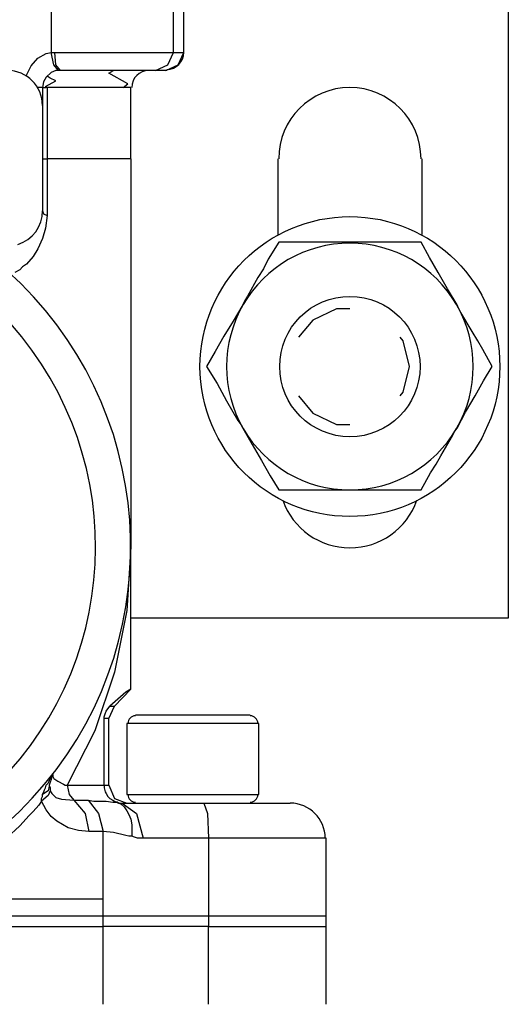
# Model space of a CAD drawing. Extents: x 1152 to 2559, y 156 to 782.
# Tile 89 of 111: x 2067.24 to 2068.97, y 663.74 to 667.23. Entities that reach past the tile are written whole.
import ezdxf

# ---------------------------------------------------------------- set-up
doc = ezdxf.new("R2010")
doc.units = 0
doc.header["$MEASUREMENT"] = 0
doc.layers.add('DISPENSER-SUMP', color=1, linetype='CONTINUOUS')

msp = doc.modelspace()

# ---------------------------------------------------------------- linework, layer by layer
at = {"layer": 'DISPENSER-SUMP', "color": 1, "linetype": 'Continuous'}
for p, q in [((2068.97009, 669.11286), (2068.97009, 665.10606)), ((2067.3499, 667.48594), (2067.3499, 667.10946)), ((2067.78352, 667.10946), (2067.78352, 667.48594)), ((2067.82049, 667.10946), (2067.82049, 667.48594)), ((2067.82049, 667.10946), (2067.82049, 667.48594)), ((2067.27931, 667.0624), (2067.30284, 667.08929)), ((2067.30284, 667.08929), (2067.33309, 667.1061)), ((2067.33309, 667.1061), (2067.3499, 667.10946)), ((2067.3499, 667.10946), (2067.35662, 667.10946)), ((2067.35998, 667.06576), (2067.3499, 667.10946)), ((2067.35662, 667.10946), (2067.36334, 667.10946)), ((2067.36334, 667.10946), (2067.47763, 667.10946)), ((2067.3667, 667.06576), (2067.36334, 667.10946)), ((2067.47763, 667.10946), (2067.59192, 667.10946)), ((2067.59192, 667.10946), (2067.6894, 667.10946)), ((2067.6894, 667.10946), (2067.75663, 667.10946)), ((2067.75663, 667.10946), (2067.78352, 667.10946)), ((2067.76335, 667.06576), (2067.78352, 667.10946)), ((2067.78352, 667.10946), (2067.82049, 667.10946)), ((2067.80032, 667.06576), (2067.82049, 667.10946)), ((2067.2625, 667.02878), (2067.27931, 667.0624)), ((2067.37679, 667.04559), (2067.35998, 667.06576)), ((2067.38351, 667.04559), (2067.3667, 667.06576)), ((2067.71965, 667.04559), (2067.76335, 667.06576)), ((2067.75663, 667.04559), (2067.80032, 667.06576)), ((2067.33309, 667.02206), (2067.323, 667.00525)), ((2067.3499, 667.03887), (2067.33309, 667.02206)), ((2067.34653, 667.0187), (2067.33645, 667.02542)), ((2067.3667, 667.00862), (2067.34653, 667.0187)), ((2067.3667, 667.04559), (2067.3499, 667.03887)), ((2067.37679, 667.04559), (2067.3667, 667.04559)), ((2067.38351, 667.04559), (2067.37679, 667.04559)), ((2067.4978, 667.04559), (2067.38351, 667.04559)), ((2067.60872, 667.04559), (2067.4978, 667.04559)), ((2067.55494, 667.03551), (2067.57175, 667.04559)), ((2067.62217, 666.99853), (2067.55494, 667.03551)), ((2067.6894, 667.04559), (2067.60872, 667.04559)), ((2067.71965, 667.04559), (2067.6894, 667.04559)), ((2067.75663, 667.04559), (2067.71965, 667.04559)), ((2067.75999, 667.04559), (2067.75663, 667.04559)), ((2067.31628, 666.98509), (2067.30284, 666.98509)), ((2067.31964, 666.98509), (2067.31628, 666.98509)), ((2067.323, 667.00525), (2067.31964, 666.98509)), ((2067.31964, 666.98509), (2067.323, 666.98509)), ((2067.31964, 666.98509), (2067.31964, 666.92122)), ((2067.323, 666.98509), (2067.33309, 666.98509)), ((2067.32973, 666.98845), (2067.3667, 667.00862)), ((2067.32973, 666.98845), (2067.33309, 666.98509)), ((2067.35998, 666.98509), (2067.33309, 666.98509)), ((2067.33645, 666.98509), (2067.33645, 666.73298)), ((2067.42721, 666.98509), (2067.35998, 666.98509)), ((2067.51124, 666.98509), (2067.42721, 666.98509)), ((2067.58183, 666.98509), (2067.51124, 666.98509)), ((2067.60536, 666.98509), (2067.58183, 666.98509)), ((2067.60536, 666.98509), (2067.62217, 666.99853)), ((2067.62553, 666.98509), (2067.60536, 666.98509)), ((2067.63225, 666.98509), (2067.62553, 666.98509)), ((2067.63225, 666.73298), (2067.63225, 666.98509)), ((2067.31964, 666.92122), (2067.31964, 666.89769)), ((2067.31964, 666.89769), (2067.31964, 666.8271)), ((2067.31964, 666.8271), (2067.31964, 666.73298)), ((2067.31964, 666.73298), (2067.323, 666.73298)), ((2067.31964, 666.73298), (2067.31964, 666.63886)), ((2067.323, 666.73298), (2067.33645, 666.73298)), ((2067.4978, 666.73298), (2067.33645, 666.73298)), ((2067.33645, 666.73298), (2067.33645, 666.63214)), ((2067.59864, 666.73298), (2067.4978, 666.73298)), ((2067.63225, 666.73298), (2067.59864, 666.73298)), ((2067.63225, 666.73298), (2067.63225, 666.49432)), ((2068.15327, 666.73298), (2068.15327, 666.46407)), ((2068.66421, 666.73298), (2068.66421, 666.46407)), ((2067.31964, 666.63886), (2067.31964, 666.57163)), ((2067.33645, 666.63214), (2067.33645, 666.5313)), ((2067.31964, 666.57163), (2067.31964, 666.5481)), ((2067.31964, 666.5481), (2067.323, 666.53802)), ((2067.323, 666.53802), (2067.33645, 666.5313)), ((2067.33645, 666.5313), (2067.32973, 666.4876)), ((2067.63225, 666.49432), (2067.63225, 666.26238)), ((2067.32973, 666.4876), (2067.31964, 666.45062)), ((2067.31964, 666.45062), (2067.30284, 666.41365)), ((2068.15663, 666.43718), (2068.11966, 666.37667)), ((2068.20033, 666.43718), (2068.15663, 666.43718)), ((2068.24403, 666.43718), (2068.20033, 666.43718)), ((2068.32807, 666.43718), (2068.24403, 666.43718)), ((2068.40874, 666.43718), (2068.32807, 666.43718)), ((2068.42218, 666.43718), (2068.40874, 666.43718)), ((2068.48605, 666.43718), (2068.42218, 666.43718)), ((2068.5163, 666.43718), (2068.48605, 666.43718)), ((2068.54656, 666.43718), (2068.5163, 666.43718)), ((2068.6037, 666.43718), (2068.54656, 666.43718)), ((2068.63395, 666.43718), (2068.6037, 666.43718)), ((2068.66084, 666.43718), (2068.63395, 666.43718)), ((2068.6911, 666.38339), (2068.66084, 666.43718)), ((2067.28603, 666.38676), (2067.2625, 666.35986)), ((2067.30284, 666.41365), (2067.28603, 666.38676)), ((2067.24905, 666.34978), (2067.23897, 666.3397)), ((2067.2625, 666.35986), (2067.24905, 666.34978)), ((2068.11966, 666.37667), (2068.10285, 666.34306)), ((2068.72135, 666.32961), (2068.6911, 666.38339)), ((2067.23897, 666.3397), (2067.22216, 666.32961)), ((2068.10285, 666.34306), (2068.08268, 666.31281)), ((2068.75496, 666.27247), (2068.72135, 666.32961)), ((2068.08268, 666.31281), (2068.04571, 666.24558)), ((2067.63225, 666.26238), (2067.63225, 666.04389)), ((2068.04571, 666.24558), (2068.03562, 666.22877)), ((2068.78858, 666.21532), (2068.75496, 666.27247)), ((2068.0289, 666.21532), (2067.99529, 666.15818)), ((2068.03562, 666.22877), (2068.0289, 666.21532)), ((2068.7953, 666.20188), (2068.78858, 666.21532)), ((2068.36168, 666.20188), (2068.27764, 666.16154)), ((2068.40874, 666.20188), (2068.36168, 666.20188)), ((2068.80202, 666.18843), (2068.7953, 666.20188)), ((2068.84236, 666.12121), (2068.80202, 666.18843)), ((2067.99529, 666.15818), (2067.96167, 666.1044)), ((2068.27764, 666.16154), (2068.22722, 666.10104)), ((2068.86253, 666.08759), (2068.84236, 666.12121)), ((2067.96167, 666.1044), (2067.93142, 666.05062)), ((2068.59698, 666.08759), (2068.58689, 666.10104)), ((2068.62051, 665.99683), (2068.59698, 666.08759)), ((2068.87934, 666.05734), (2068.86253, 666.08759)), ((2067.63225, 666.04389), (2067.63225, 665.84893)), ((2067.93142, 666.05062), (2067.90117, 665.99683)), ((2068.91295, 665.99683), (2068.87934, 666.05734)), ((2067.90117, 665.99683), (2067.93814, 665.93633)), ((2068.59698, 665.90608), (2068.62051, 665.99683)), ((2068.8827, 665.94641), (2068.91295, 665.99683)), ((2067.93814, 665.93633), (2067.95495, 665.90608)), ((2068.85244, 665.89263), (2068.8827, 665.94641)), ((2067.95495, 665.90608), (2067.97176, 665.87582)), ((2068.58689, 665.89263), (2068.59698, 665.90608)), ((2067.97176, 665.87582), (2068.01209, 665.80523)), ((2068.22722, 665.89263), (2068.27764, 665.83212)), ((2068.81883, 665.83549), (2068.85244, 665.89263)), ((2067.63225, 665.84893), (2067.63225, 665.68086)), ((2068.27764, 665.83212), (2068.36168, 665.79179)), ((2068.78858, 665.77834), (2068.81883, 665.83549)), ((2068.01209, 665.80523), (2068.02218, 665.79179)), ((2068.02218, 665.79179), (2068.0289, 665.77834)), ((2068.36168, 665.79179), (2068.40874, 665.79179)), ((2068.0289, 665.77834), (2068.06251, 665.7212)), ((2068.77177, 665.75145), (2068.77849, 665.7649)), ((2068.77849, 665.7649), (2068.78858, 665.77834)), ((2068.06251, 665.7212), (2068.09613, 665.66405)), ((2068.73143, 665.68086), (2068.77177, 665.75145)), ((2067.63225, 665.68086), (2067.63225, 665.54304)), ((2068.09613, 665.66405), (2068.12638, 665.61027)), ((2068.71463, 665.65061), (2068.73143, 665.68086)), ((2068.66084, 665.55985), (2068.69446, 665.62036)), ((2068.69446, 665.62036), (2068.71463, 665.65061)), ((2068.12638, 665.61027), (2068.15663, 665.55985)), ((2068.15663, 665.55985), (2068.20033, 665.55985)), ((2068.20033, 665.55985), (2068.24403, 665.55985)), ((2068.24403, 665.55985), (2068.3247, 665.55985)), ((2068.3247, 665.55985), (2068.40874, 665.55985)), ((2068.40874, 665.55985), (2068.42218, 665.55985)), ((2068.42218, 665.55985), (2068.48269, 665.55985)), ((2068.48269, 665.55985), (2068.51294, 665.55985)), ((2068.51294, 665.55985), (2068.5432, 665.55985)), ((2068.5432, 665.55985), (2068.6037, 665.55985)), ((2068.6037, 665.55985), (2068.63395, 665.55985)), ((2068.63395, 665.55985), (2068.66084, 665.55985)), ((2067.63225, 665.54304), (2067.63225, 665.43884)), ((2067.63225, 665.43884), (2067.63225, 665.37833)), ((2067.63225, 665.37833), (2067.63225, 665.35817)), ((2067.63225, 665.35817), (2067.61881, 665.13295)), ((2067.63225, 664.85395), (2067.63225, 665.35817)), ((2067.61881, 665.13295), (2067.57511, 664.91446)), ((2068.97009, 665.10606), (2067.63225, 665.10606)), ((2067.57511, 664.91446), (2067.50452, 664.70605)), ((2067.57511, 664.79345), (2067.63225, 664.85395)), ((2067.63225, 664.85395), (2067.61545, 664.84387)), ((2067.61545, 664.84387), (2067.5583, 664.79345)), ((2067.54486, 664.77664), (2067.5583, 664.79345)), ((2067.55494, 664.74975), (2067.57511, 664.79345)), ((2067.5583, 664.79345), (2067.57511, 664.79345)), ((2067.53813, 664.75647), (2067.5415, 664.76656)), ((2067.53813, 664.74975), (2067.53813, 664.75647)), ((2067.55494, 664.74975), (2067.53813, 664.74975)), ((2067.53813, 664.51445), (2067.53813, 664.74975)), ((2067.5415, 664.76656), (2067.54486, 664.77664)), ((2067.55494, 664.51445), (2067.55494, 664.74975)), ((2067.64906, 664.7632), (2067.67595, 664.7632)), ((2067.67595, 664.7632), (2067.7499, 664.7632)), ((2067.7499, 664.7632), (2067.85411, 664.7632)), ((2067.85411, 664.7632), (2067.95495, 664.7632)), ((2067.95495, 664.7632), (2068.0289, 664.7632)), ((2068.0289, 664.7632), (2068.05579, 664.7632)), ((2067.61881, 664.73294), (2067.61881, 664.48084)), ((2067.64234, 664.73294), (2067.61881, 664.73294)), ((2067.70621, 664.73294), (2067.64234, 664.73294)), ((2067.80032, 664.73294), (2067.70621, 664.73294)), ((2067.90453, 664.73294), (2067.80032, 664.73294)), ((2067.99865, 664.73294), (2067.90453, 664.73294)), ((2068.06251, 664.73294), (2067.99865, 664.73294)), ((2068.08604, 664.73294), (2068.06251, 664.73294)), ((2068.08604, 664.48084), (2068.08604, 664.73294)), ((2067.50452, 664.70605), (2067.40704, 664.51445)), ((2067.34317, 664.5279), (2067.34653, 664.53798)), ((2067.34653, 664.53798), (2067.35326, 664.54471)), ((2067.35326, 664.54471), (2067.3499, 664.53462)), ((2067.35326, 664.54471), (2067.35662, 664.55143)), ((2067.35662, 664.55143), (2067.35326, 664.54471)), ((2067.35662, 664.55143), (2067.35662, 664.54471)), ((2067.35662, 664.54471), (2067.35998, 664.53798)), ((2067.35998, 664.53798), (2067.37343, 664.5279)), ((2067.32637, 664.49765), (2067.32973, 664.50437)), ((2067.32973, 664.50437), (2067.33309, 664.51445)), ((2067.33309, 664.51445), (2067.33981, 664.52118)), ((2067.33981, 664.52118), (2067.34317, 664.5279)), ((2067.34317, 664.51109), (2067.33981, 664.49428)), ((2067.34653, 664.52454), (2067.34317, 664.51445)), ((2067.34317, 664.51445), (2067.34317, 664.51109)), ((2067.34317, 664.51109), (2067.34653, 664.50437)), ((2067.3499, 664.53462), (2067.34653, 664.52454)), ((2067.34653, 664.50437), (2067.34653, 664.50101)), ((2067.34653, 664.50101), (2067.34653, 664.49765)), ((2067.37343, 664.5279), (2067.39359, 664.51781)), ((2067.39359, 664.51781), (2067.40032, 664.51445)), ((2067.40032, 664.51445), (2067.40704, 664.51445)), ((2067.40704, 664.51445), (2067.41376, 664.48084)), ((2067.40704, 664.51445), (2067.47763, 664.51445)), ((2067.47763, 664.51445), (2067.53813, 664.51445)), ((2067.53813, 664.51445), (2067.53813, 664.50437)), ((2067.53813, 664.51445), (2067.55494, 664.51445)), ((2067.53813, 664.50437), (2067.5415, 664.49092)), ((2067.55494, 664.51445), (2067.57511, 664.46739)), ((2067.33981, 664.47748), (2067.31628, 664.45731)), ((2067.31628, 664.46739), (2067.31964, 664.47412)), ((2067.31628, 664.46403), (2067.31628, 664.46739)), ((2067.33981, 664.49428), (2067.31964, 664.48084)), ((2067.31964, 664.48084), (2067.323, 664.48756)), ((2067.31964, 664.47412), (2067.31964, 664.48084)), ((2067.323, 664.48756), (2067.32637, 664.49765)), ((2067.34653, 664.49428), (2067.33981, 664.47748)), ((2067.34653, 664.49765), (2067.34653, 664.49428)), ((2067.34653, 664.49428), (2067.35326, 664.4842)), ((2067.35326, 664.4842), (2067.3667, 664.47075)), ((2067.3667, 664.47075), (2067.38687, 664.46403)), ((2067.41376, 664.48084), (2067.43057, 664.46067)), ((2067.5415, 664.49092), (2067.54486, 664.4842)), ((2067.54486, 664.4842), (2067.55158, 664.47412)), ((2067.55158, 664.47412), (2067.5583, 664.46739)), ((2067.5583, 664.46739), (2067.56839, 664.46067)), ((2067.57511, 664.46739), (2067.61881, 664.45059)), ((2067.61881, 664.48084), (2067.64906, 664.48084)), ((2067.64906, 664.48084), (2067.73646, 664.48084)), ((2067.73646, 664.48084), (2067.85411, 664.48084)), ((2067.85411, 664.48084), (2067.97176, 664.48084)), ((2067.97176, 664.48084), (2068.05579, 664.48084)), ((2068.05579, 664.48084), (2068.08604, 664.48084)), ((2067.3062, 664.44386), (2067.28603, 664.42033)), ((2067.31628, 664.45731), (2067.3062, 664.44386)), ((2067.31628, 664.45731), (2067.31628, 664.46403)), ((2067.33309, 664.42706), (2067.31628, 664.45731)), ((2067.38687, 664.46403), (2067.43057, 664.46067)), ((2067.43057, 664.46067), (2067.47091, 664.41361)), ((2067.43057, 664.46067), (2067.45746, 664.46067)), ((2067.45746, 664.46067), (2067.48099, 664.46067)), ((2067.48099, 664.46067), (2067.50116, 664.45731)), ((2067.48099, 664.46067), (2067.51797, 664.41361)), ((2067.50116, 664.45731), (2067.52469, 664.45731)), ((2067.52469, 664.45731), (2067.54486, 664.45731)), ((2067.54486, 664.45731), (2067.56839, 664.45395)), ((2067.56839, 664.46067), (2067.57511, 664.45731)), ((2067.56839, 664.45395), (2067.58519, 664.45395)), ((2067.57511, 664.45731), (2067.58183, 664.45395)), ((2067.58183, 664.45395), (2067.58856, 664.45059)), ((2067.58519, 664.45395), (2067.58183, 664.45395)), ((2067.58519, 664.45395), (2067.59864, 664.44722)), ((2067.58856, 664.45059), (2067.59192, 664.45059)), ((2067.59192, 664.45059), (2067.59864, 664.45059)), ((2067.59864, 664.45059), (2067.602, 664.45059)), ((2067.59864, 664.44722), (2067.60872, 664.43714)), ((2067.602, 664.45059), (2067.73982, 664.45059)), ((2067.602, 664.45059), (2067.65242, 664.41361)), ((2067.60872, 664.43714), (2067.61881, 664.42369)), ((2067.73982, 664.45059), (2067.89108, 664.45059)), ((2067.89108, 664.45059), (2067.90453, 664.41361)), ((2067.89108, 664.45059), (2068.01209, 664.45059)), ((2068.01209, 664.45059), (2068.10957, 664.45059)), ((2068.10957, 664.45059), (2068.1768, 664.45059)), ((2068.1768, 664.45059), (2068.19697, 664.45059)), ((2067.27258, 664.40689), (2067.23897, 664.36991)), ((2067.28603, 664.42033), (2067.27258, 664.40689)), ((2067.3499, 664.40353), (2067.33309, 664.42706)), ((2067.37006, 664.38672), (2067.3499, 664.40353)), ((2067.47091, 664.41361), (2067.48435, 664.34974)), ((2067.51797, 664.41361), (2067.53477, 664.34974)), ((2067.61881, 664.42369), (2067.62553, 664.41025)), ((2067.62553, 664.41025), (2067.63225, 664.39344)), ((2067.65242, 664.41361), (2067.67595, 664.32621)), ((2067.90453, 664.41361), (2067.90789, 664.32621)), ((2067.23897, 664.36991), (2067.16166, 664.29932)), ((2067.4104, 664.36319), (2067.37006, 664.38672)), ((2067.44738, 664.35311), (2067.4104, 664.36319)), ((2067.63225, 664.39344), (2067.63562, 664.37327)), ((2067.63562, 664.37327), (2067.63562, 664.35311)), ((2067.48435, 664.34974), (2067.44738, 664.35311)), ((2067.50788, 664.34974), (2067.48435, 664.34974)), ((2067.53477, 664.34974), (2067.50788, 664.34974)), ((2067.53477, 664.0136), (2067.53477, 664.34974)), ((2067.57175, 664.34638), (2067.53477, 664.34974)), ((2067.61545, 664.3363), (2067.57175, 664.34638)), ((2067.62553, 664.33294), (2067.61545, 664.3363)), ((2067.63562, 664.33294), (2067.62553, 664.33294)), ((2067.63562, 664.35311), (2067.63562, 664.33294)), ((2067.6457, 664.32958), (2067.63562, 664.33294)), ((2067.65578, 664.32621), (2067.6457, 664.32958)), ((2067.66587, 664.32621), (2067.65578, 664.32621)), ((2067.67595, 664.32621), (2067.66587, 664.32621)), ((2067.78688, 664.32621), (2067.67595, 664.32621)), ((2067.90789, 664.32621), (2067.78688, 664.32621)), ((2067.90789, 664.32621), (2067.90789, 664.0136)), ((2068.06924, 664.32621), (2067.90789, 664.32621)), ((2068.20369, 664.32621), (2068.06924, 664.32621)), ((2068.29109, 664.32621), (2068.20369, 664.32621)), ((2068.3247, 664.32621), (2068.29109, 664.32621)), ((2068.3247, 664.0136), (2068.3247, 664.32621)), ((2067.13813, 664.11108), (2067.35998, 664.11108)), ((2067.35998, 664.11108), (2067.53477, 664.11108)), ((2067.53477, 663.73797), (2067.53477, 664.11108)), ((2067.38015, 664.05058), (2067.19191, 664.05058)), ((2067.53477, 664.05058), (2067.38015, 664.05058)), ((2067.53477, 663.73797), (2067.53477, 664.05058)), ((2067.62889, 664.05058), (2067.53477, 664.05058)), ((2067.75999, 664.05058), (2067.62889, 664.05058)), ((2067.90789, 664.05058), (2067.75999, 664.05058)), ((2068.06924, 664.05058), (2067.90789, 664.05058)), ((2068.20369, 664.05058), (2068.06924, 664.05058)), ((2068.29109, 664.05058), (2068.20369, 664.05058)), ((2068.3247, 664.05058), (2068.29109, 664.05058)), ((2067.13813, 664.0136), (2067.35998, 664.0136)), ((2067.35998, 664.0136), (2067.53477, 664.0136)), ((2067.62889, 664.0136), (2067.53477, 664.0136)), ((2067.75999, 664.0136), (2067.62889, 664.0136)), ((2067.90789, 664.0136), (2067.75999, 664.0136)), ((2067.90789, 664.0136), (2068.06924, 664.0136)), ((2067.90789, 663.73797), (2067.90789, 664.0136)), ((2067.90789, 663.73797), (2067.90789, 664.0136)), ((2068.06924, 664.0136), (2068.20369, 664.0136)), ((2068.20369, 664.0136), (2068.29109, 664.0136)), ((2068.29109, 664.0136), (2068.3247, 664.0136)), ((2068.3247, 663.73797), (2068.3247, 664.0136)), ((2068.3247, 663.73797), (2068.3247, 664.0136))]:
    msp.add_line(p, q, dxfattribs=at)
for radius in [0.5311, 0.24874]:
    msp.add_circle((2068.40874, 665.99683), radius, dxfattribs=at)
for centre, radius, start, end in [((2067.75999, 667.10946), 0.06051, 270, 0), ((2067.19527, 666.92122), 0.12437, 0, 90), ((2067.69612, 666.98509), 0.06051, 90, 180), ((2068.40874, 666.73298), 0.25211, 0, 180), ((2067.19527, 666.5481), 0.12437, 287.44719, 0), ((2068.40874, 665.99683), 0.43698, 90, 149.87096), ((2068.40874, 665.99683), 0.43698, 30.12904, 90), ((2066.32131, 665.35817), 1.31095, 143.86462, 48.22014), ((2068.40874, 665.99683), 0.43698, 149.87096, 210.12904), ((2068.40874, 665.99683), 0.43698, 329.87096, 30.12904), ((2066.32131, 665.35817), 1.18658, 135.34446, 44.65554), ((2068.40874, 665.99683), 0.43698, 210.12904, 270), ((2068.40874, 665.99683), 0.43698, 270, 329.87096), ((2068.40874, 665.60691), 0.25211, 199.39781, 340.60219), ((2067.64906, 664.73294), 0.02689, 90, 180), ((2068.05579, 664.73294), 0.02689, 0, 90), ((2067.64906, 664.48084), 0.02689, 180, 270), ((2068.05579, 664.48084), 0.02689, 270, 0), ((2068.19697, 664.32621), 0.12437, 0, 90)]:
    msp.add_arc(centre, radius, start, end, dxfattribs=at)

doc.saveas('drawing.dxf')
